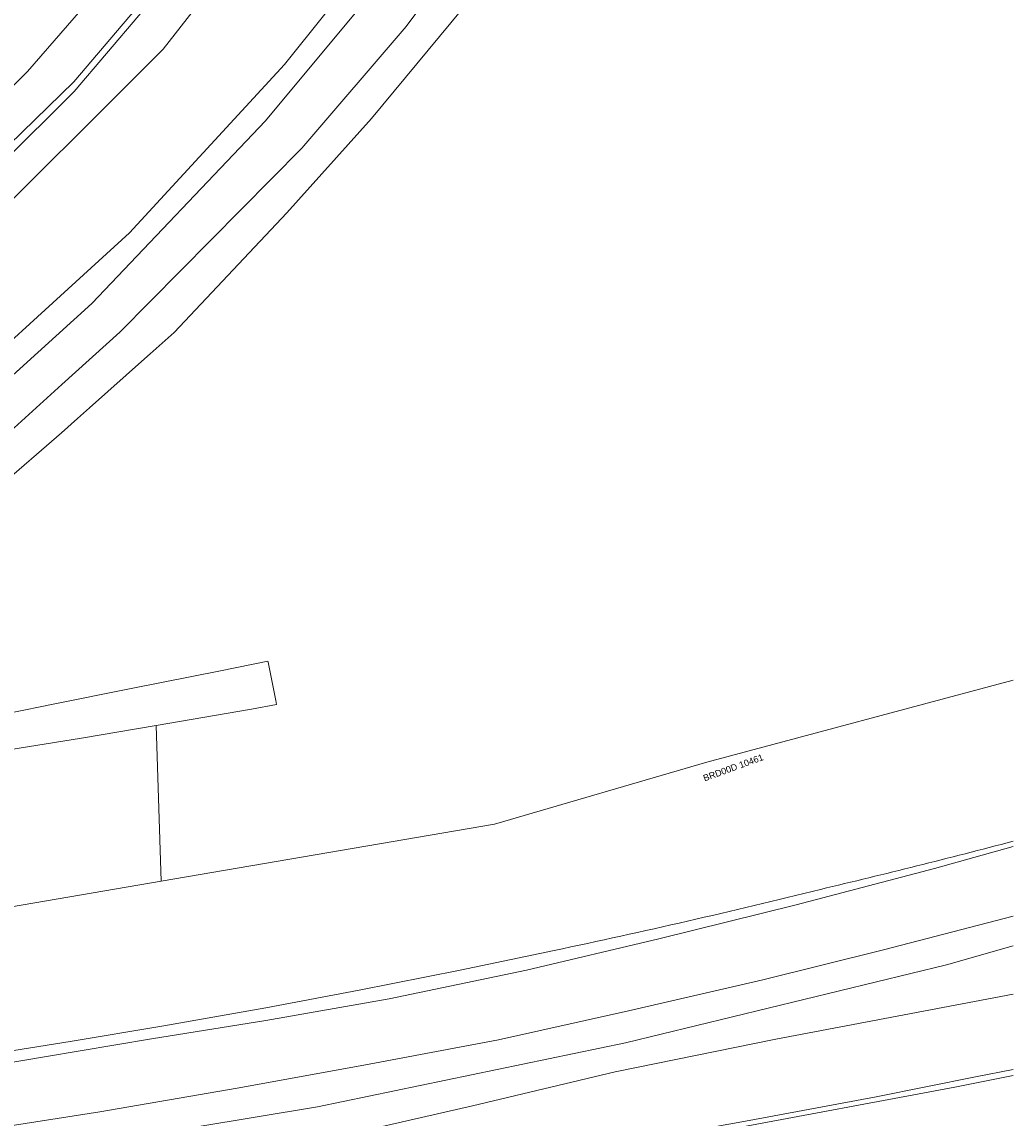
# Model space of a CAD drawing. Header units: metres. Extents: x 95652 to 96661, y 430734 to 431486.
# Tile 56 of 62: x 96533 to 96644, y 430985 to 431107. Entities that reach past the tile are written whole.
import ezdxf

# ---------------------------------------------------------------- set-up
doc = ezdxf.new("R2010")
doc.units = ezdxf.units.M
for name, color, linetype in [('BAR_TOPO', 7, 'CONTINUOUS'), ('BAR_WATER', 7, 'CONTINUOUS'), ('BAR_WEGEN', 7, 'CONTINUOUS'), ('BRK_Kadastrale percelen en nummers', 7, 'CONTINUOUS'), ('BRK_Kadatrale percelen', 7, 'CONTINUOUS')]:
    doc.layers.add(name, color=color, linetype=linetype)
doc.styles.add('NLCS-ISO', font='NLCS-ISO.ttf')

msp = doc.modelspace()

# ---------------------------------------------------------------- linework, layer by layer
at = {"layer": 'BAR_TOPO', "color": 8, "linetype": 'Continuous', "lineweight": 0, "ltscale": 0.01, "true_color": 0x707070, "flags": 128}
for points in [[(96616.67, 431228.01), (96616.33, 431226.64), (96615.46, 431224.4), (96599.97, 431190.27), (96580.14, 431153.81), (96560.64, 431126.03), (96539.16, 431100.74), (96521.7, 431083.79), (96502.48, 431067.26), (96484.69, 431053.89), (96459.92, 431037.44), (96430.55, 431022.24), (96418.84, 431017.16)], [(96420.12, 431016.17), (96423.24, 431017.44), (96455.27, 431034.01), (96472, 431043.98), (96495.39, 431060.4), (96522.66, 431083.27), (96539.19, 431099.67), (96560.93, 431125.26), (96570.69, 431138.52), (96582.44, 431155.88), (96597.08, 431181.84), (96609.46, 431208.47), (96617.7, 431226.99), (96617.86, 431227.57)], [(96622.67, 431225.81), (96606.8, 431192.68), (96584.23, 431152.06), (96568.15, 431128.7), (96549.15, 431104.43), (96526.37, 431081.68), (96501.13, 431060.41), (96481.42, 431045.78), (96461.68, 431033.45), (96441.04, 431022.01), (96423.59, 431013.46)], [(96438.98, 430968.78), (96464.67, 430971.46), (96481.13, 430973.06), (96498.46, 430975.32), (96532.41, 430980.24), (96566.46, 430985.88), (96601, 430993.05), (96636.96, 431001.79), (96644.44, 431003.9)]]:
    msp.add_lwpolyline(points, dxfattribs=at)
at = {"layer": 'BAR_WATER', "color": 8, "linetype": 'Continuous', "lineweight": 0, "ltscale": 0.01, "true_color": 0x707070, "flags": 128}
msp.add_lwpolyline([(96438.21, 431003.63, -0.065365), (96439.86, 431006.07), (96454.05, 431012.94), (96479.76, 431027.86), (96500, 431041.71), (96504.82, 431045.01), (96524.57, 431060.9), (96541.15, 431075.91), (96560.62, 431096.38), (96580.21, 431119.91), (96598.07, 431144.43), (96607.77, 431160.46), (96619.41, 431182.65), (96627.26, 431199.14), (96635.04, 431216.34), (96636.55, 431217.63)], format="xyb", dxfattribs=at)
for points in [[(96634.89, 431204.37), (96634.68, 431203.89), (96631.8, 431197.11), (96628.47, 431189.42), (96622.62, 431177.44), (96612.73, 431158.89), (96602.34, 431142.4), (96591.04, 431126.52), (96576.41, 431106.95), (96564.7, 431093.32), (96544.29, 431072.69), (96537.81, 431066.82), (96527.49, 431057.48), (96507.51, 431041.4), (96500, 431036.26), (96484.42, 431025.6), (96482.16, 431024.05), (96477.29, 431020.83), (96476.55, 431020.46)], [(96616.1, 431183.16), (96608.52, 431168.01), (96596.83, 431148.55), (96580.86, 431125.3), (96562.78, 431102.69), (96545.38, 431083.83), (96520.87, 431061.5), (96499.17, 431044.74), (96478.48, 431030.08), (96460.15, 431018.37), (96436.86, 431007.51), (96434.51, 431006.4), (96433.54, 431005.68)]]:
    msp.add_lwpolyline(points, dxfattribs=at)
at = {"layer": 'BAR_WEGEN', "color": 8, "linetype": 'Continuous', "lineweight": 0, "ltscale": 0.01, "true_color": 0x707070, "flags": 128}
for points in [[(96611.33, 431229.78), (96611.52, 431228.81), (96611.32, 431227.45), (96605.13, 431212.38), (96594.81, 431188.72), (96585.12, 431170.82), (96572.98, 431151.21), (96560.07, 431133.76), (96546.65, 431116.55), (96533.94, 431101.9), (96517.43, 431085.29), (96499.27, 431070.3), (96477.07, 431053.69), (96446.51, 431034.93), (96417.76, 431019.85), (96416.6, 431019.63), (96415.47, 431019.89), (96414.57, 431020.97), (96414.19, 431022.78)], [(96644.44, 431007.22), (96629.92, 431003.48), (96616.37, 431000.09), (96601.34, 430996.63), (96586.74, 430993.39), (96571.64, 430990.52), (96557.46, 430987.96), (96542.06, 430985.3), (96527.68, 430983.08), (96512.63, 430980.6), (96506.26, 430979.44), (96492.95, 430977.41), (96482.41, 430976.22), (96471.62, 430975.2), (96461.16, 430974.25), (96450.75, 430973.35), (96442.64, 430972.7), (96440.96, 430972.56), (96428.52, 430971.57), (96416.77, 430970.68), (96416.94, 430967.65)], [(96438.98, 430968.78), (96462.83, 430970.2), (96484.52, 430971.65), (96510.89, 430974.02), (96530.31, 430975.94), (96546.66, 430978.29), (96563.73, 430981.4), (96583.83, 430985.99), (96599.85, 430989.79), (96617.83, 430993.44), (96644.44, 430998.48)], [(96644.44, 430990.05), (96640.23, 430989.21), (96629.11, 430986.99), (96614.86, 430984.32), (96605.75, 430982.69), (96591.12, 430980.12), (96581.98, 430978.61), (96567.73, 430976.24), (96554.92, 430974.4), (96539.82, 430972.46), (96529.02, 430971.14), (96510.66, 430969.31), (96498.71, 430968.26), (96484.2, 430967.1), (96470.27, 430966.12), (96458.34, 430965.4), (96436.44, 430964.12), (96430.45, 430963.87), (96421.78, 430963.26), (96419.1, 430963.1), (96419.06, 430964.7), (96416.85, 430964.6)], [(96644.44, 430989.38), (96637.9, 430988.07), (96612.3, 430983.27), (96594.76, 430980.19), (96574.02, 430976.65), (96554.14, 430973.71), (96535.01, 430971.28), (96516.9, 430969.33), (96500.13, 430967.87), (96480.57, 430966.29), (96462.57, 430965.09), (96445.96, 430964.1), (96442.67, 430963.93), (96441.02, 430963.75), (96436.08, 430963.49), (96424.41, 430962.83), (96419.14, 430962.67), (96416.89, 430962.76), (96412.79, 430962.62)]]:
    msp.add_lwpolyline(points, dxfattribs=at)
msp.add_lwpolyline([(96408.78, 430986.36), (96411.83, 430986.32), (96429.1, 430986.07), (96447.5, 430985.9), (96460.2, 430985.77, 0.01823), (96488.07, 430986.76, 0.021754), (96517.48, 430989.92), (96529.6, 430991.72), (96538.72, 430993.18), (96549.01, 430994.91), (96560.66, 430996.98), (96571.14, 430998.93), (96582.45, 431001.17), (96592.99, 431003.39, 0.009106), (96622.85, 431010.24, 0.006455), (96644.44, 431015.64, 0.006455)], format="xyb", dxfattribs=at)
at = {"layer": 'BRK_Kadastrale percelen en nummers', "color": 75, "lineweight": 5, "ltscale": 3.900864, "true_color": 0x739642, "flags": 128}
for points in [[(96502.47, 431033.19), (96507.78, 431036.85), (96510.73, 431039.13), (96516.45, 431043.56), (96518.76, 431045.44), (96528.27, 431053.22), (96530.73, 431055.35), (96537.75, 431061.4), (96539.57, 431063.03), (96540.89, 431064.2), (96547.07, 431069.72), (96547.69, 431070.27), (96550.38, 431072.67), (96563.04, 431086.08), (96572.51, 431096.64), (96582.67, 431108.89)], [(96548.38, 431028.61), (96559.07, 431030.43), (96561.87, 431030.95), (96561.78, 431031.41), (96560.93, 431035.71), (96560.91, 431035.8), (96555.59, 431034.74), (96545.56, 431032.75), (96536.47, 431030.94), (96535.57, 431030.75), (96531.17, 431029.84), (96520, 431027.54), (96519.96, 431026.39), (96509.52, 431024.28), (96502.73, 431032.86), (96502.47, 431033.19), (96498.79, 431030.66), (96491.16, 431025.55), (96487.92, 431023.39), (96480.37, 431018.31)], [(96644.44, 431033.67), (96610.12, 431024.48), (96586.32, 431017.54), (96548.94, 431011.14)], [(96496.07, 430985.38), (96510.92, 430987.45), (96510.94, 430987.45), (96523.9, 430989.47), (96535.87, 430991.46), (96547.85, 430993.48), (96560.69, 430995.54), (96574.51, 430997.97), (96589.89, 431001.17), (96604.73, 431004.69), (96620.14, 431008.51), (96635.63, 431012.57), (96644.44, 431015.05)]]:
    msp.add_lwpolyline(points, dxfattribs=at)
msp.add_lwpolyline([(96480.37, 431018.31), (96477.45, 431017.91), (96471.36, 431014.19), (96470.7, 431013.82), (96470.88, 430997.8), (96548.94, 431011.14), (96548.38, 431028.61), (96539.99, 431027.19), (96520.88, 431024.13), (96492.14, 431019.92)], close=True, dxfattribs=at)
at = {"layer": 'BRK_Kadatrale percelen', "color": 75, "linetype": 'Continuous', "lineweight": 5, "ltscale": 0.01, "true_color": 0x739642, "flags": 128}
for points in [[(96502.47, 431033.19), (96507.78, 431036.85), (96510.73, 431039.13), (96516.45, 431043.56), (96518.76, 431045.44), (96528.27, 431053.22), (96530.73, 431055.35), (96537.75, 431061.4), (96539.57, 431063.03), (96540.89, 431064.2), (96547.07, 431069.72), (96547.69, 431070.27), (96550.38, 431072.67), (96563.04, 431086.08), (96572.51, 431096.64), (96582.67, 431108.89)], [(96548.38, 431028.61), (96559.07, 431030.43), (96561.87, 431030.95), (96561.78, 431031.41), (96560.93, 431035.71), (96560.91, 431035.8), (96555.59, 431034.74), (96545.56, 431032.75), (96536.47, 431030.94), (96535.57, 431030.75), (96531.17, 431029.84), (96520, 431027.54), (96519.96, 431026.39), (96509.52, 431024.28), (96502.73, 431032.86), (96502.47, 431033.19), (96498.79, 431030.66), (96491.16, 431025.55), (96487.92, 431023.39), (96480.37, 431018.31)], [(96644.44, 431033.67), (96610.12, 431024.48), (96586.32, 431017.54), (96548.94, 431011.14)], [(96496.07, 430985.38), (96510.92, 430987.45), (96510.94, 430987.45), (96523.9, 430989.47), (96535.87, 430991.46), (96547.85, 430993.48), (96560.69, 430995.54), (96574.51, 430997.97), (96589.89, 431001.17), (96604.73, 431004.69), (96620.14, 431008.51), (96635.63, 431012.57), (96644.44, 431015.05)]]:
    msp.add_lwpolyline(points, dxfattribs=at)
msp.add_lwpolyline([(96480.37, 431018.31), (96477.45, 431017.91), (96471.36, 431014.19), (96470.7, 431013.82), (96470.88, 430997.8), (96548.94, 431011.14), (96548.38, 431028.61), (96539.99, 431027.19), (96520.88, 431024.13), (96492.14, 431019.92)], close=True, dxfattribs=at)

# ---------------------------------------------------------------- texts
at = {"layer": 'BRK_Kadastrale percelen en nummers', "color": 8, "true_color": 0x707070, "insert": (96613.07, 431023.88), "char_height": 0.725, "attachment_point": 5, "rotation": 20, "style": 'NLCS-ISO'}
msp.add_mtext('{{\\fArial|b0|i0;BRD00D 10461}}', dxfattribs=at)

doc.saveas('drawing.dxf')
